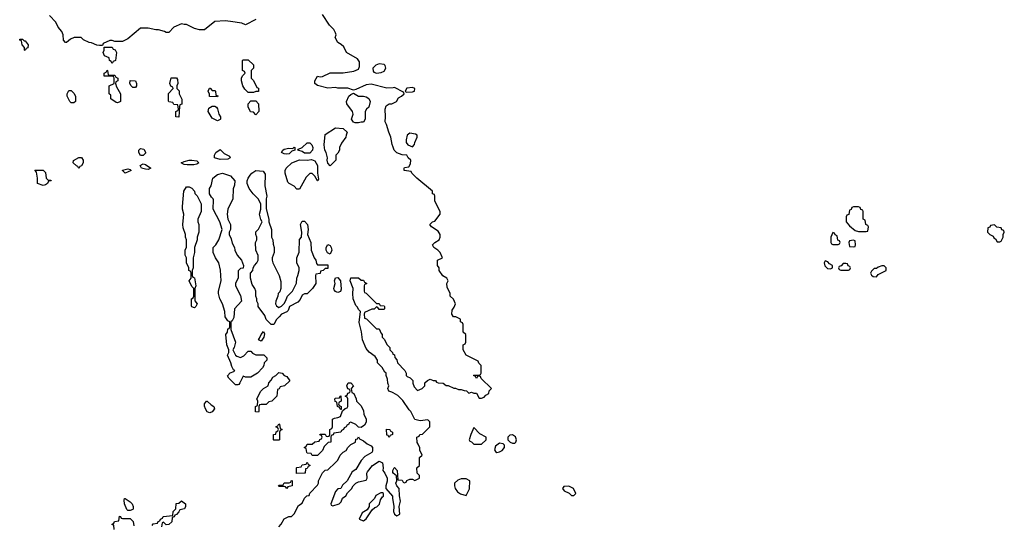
# Model space of a CAD drawing. Header units: inches. Extents: x 2769379 to 2883802, y 684208 to 828654.
# Tile 42 of 256: x 2827088 to 2834766, y 702102 to 706047. Entities that reach past the tile are written whole.
import ezdxf

# ---------------------------------------------------------------- set-up
doc = ezdxf.new("R2010")
doc.units = ezdxf.units.IN
doc.header["$MEASUREMENT"] = 0
doc.layers.add('C8720', color=7, linetype='Continuous')
doc.layers.add('C8730', color=7, linetype='Continuous')

msp = doc.modelspace()

# ---------------------------------------------------------------- linework, layer by layer
at = {"layer": 'C8720', "color": 2, "elevation": 2}
for points in [[(2828930, 706048), (2828850, 706008), (2828820.4, 706020.4), (2828732.9, 706032.9), (2828690, 706037.2), (2828610, 706034), (2828530, 705968.7), (2828490, 705968.7), (2828450, 705978), (2828390, 706008.7), (2828370, 706008.7), (2828350, 706015.3), (2828290, 705988), (2828250, 705948), (2828230, 705948), (2828216.4, 705956.4), (2828170, 705968.7), (2828150, 705968.7), (2828090, 705982), (2828030, 705982), (2827930, 705898), (2827890, 705878), (2827830, 705878), (2827810, 705886), (2827790, 705886), (2827738, 705862), (2827734, 705846), (2827710, 705846), (2827688.4, 705848.4), (2827647.3, 705867.3), (2827630, 705868), (2827586, 705890), (2827567.3, 705907.3), (2827512.7, 705907.3), (2827483.6, 705896.4), (2827454, 705870), (2827446, 705870), (2827428.4, 705888.4), (2827428, 705930), (2827416.4, 705956.4), (2827389.1, 705989.1), (2827370, 706028), (2827320.2, 706080.2)], [(2830000, 705516.4), (2829950, 705512.7), (2829830, 705543.7), (2829790, 705539.3), (2829710, 705502), (2829690, 705498), (2829647.1, 705512.9), (2829570, 705513.2), (2829550, 705517.2), (2829490, 705514), (2829410, 705533.2), (2829389.6, 705550), (2829390, 705571.3), (2829410, 705606), (2829430, 705601), (2829450, 705604.7), (2829510, 705632), (2829610, 705631.3), (2829693.6, 705646.4), (2829730, 705662), (2829738, 705682), (2829737.2, 705717.2), (2829721.2, 705741.2), (2829635.3, 705790), (2829614.6, 705834.6), (2829594.6, 705854.6), (2829568, 705870), (2829548.9, 705908.9), (2829555.3, 705930), (2829550, 705946), (2829538, 705970), (2829504.7, 706004.7), (2829450, 706088.7)], [(2830000, 705053.6), (2829992.9, 705072.9), (2829982.7, 705130), (2829966, 705170), (2829949.2, 705230), (2829937.2, 705250), (2829941.2, 705290), (2829937.2, 705350), (2829944.7, 705375.3), (2829970, 705392), (2829990, 705392), (2830000, 705397)], [(2830000, 703136.2), (2829990, 703142), (2829966, 703150), (2829958, 703170), (2829966, 703190), (2829958, 703210), (2829956.4, 703243.6), (2829946, 703270), (2829946, 703290), (2829936.4, 703296.4), (2829914.6, 703334.6), (2829878, 703370), (2829878, 703390), (2829860.4, 703420.4), (2829813.6, 703453.6), (2829790, 703482), (2829760.9, 703550), (2829752.3, 703612.3), (2829735.3, 703684.7), (2829746, 703770), (2829730, 703786), (2829723.1, 703803.1), (2829710, 703818), (2829689.3, 703869.3), (2829685.2, 703910), (2829689, 703950), (2829664, 704010), (2829670, 704034), (2829730, 704034), (2829750, 704014), (2829770, 704014), (2829778, 703998), (2829794, 703990), (2829778, 703982), (2829774, 703970), (2829774, 703930), (2829778, 703918), (2829790, 703914), (2829870, 703834), (2829890, 703834), (2829898, 703818), (2829930, 703814), (2829934, 703810), (2829934, 703790), (2829930, 703786), (2829890, 703786), (2829882, 703802), (2829870, 703806), (2829851.6, 703788.4), (2829832.7, 703787.3), (2829778, 703762), (2829774, 703750), (2829778, 703718), (2829792.7, 703712.7), (2829870, 703634), (2829890, 703634), (2829894, 703630), (2829903.6, 703603.6), (2829914, 703590), (2829914, 703570), (2829932.7, 703552.7), (2829950, 703514), (2829974, 703490), (2829974, 703470), (2829994, 703450), (2829998, 703438), (2830000, 703437.1)], [(2829108, 702090), (2829128, 702110), (2829150, 702152), (2829186, 702170), (2829208, 702172), (2829228.4, 702191.6), (2829263.1, 702256.9), (2829290, 702274), (2829310, 702314), (2829328.4, 702331.6), (2829346, 702334), (2829350, 702354), (2829410, 702414), (2829418, 702430), (2829418, 702450), (2829448.9, 702511.1), (2829470, 702532), (2829490, 702534), (2829550, 702592), (2829568, 702610), (2829588, 702650), (2829610, 702672), (2829634.6, 702685.4), (2829648, 702710), (2829670, 702732), (2829706, 702750), (2829710, 702774), (2829722, 702778), (2829730, 702792), (2829738, 702778), (2829770, 702762), (2829796.9, 702736.9), (2829830, 702722), (2829838, 702710), (2829839.6, 702680.4), (2829834, 702670), (2829779.8, 702640.2), (2829751.1, 702608.9), (2829710, 702538), (2829679.6, 702520.4), (2829642, 702450), (2829605.4, 702414.6), (2829591.1, 702388.9), (2829570, 702386), (2829550, 702366), (2829514, 702270), (2829518, 702258), (2829530, 702254), (2829578, 702270), (2829593.6, 702286.4), (2829605.2, 702314.8), (2829630, 702332), (2829644, 702356), (2829674.6, 702385.4), (2829689, 702411), (2829709.1, 702430.9), (2829730, 702442), (2829790, 702454), (2829798, 702470), (2829795.3, 702510), (2829800.2, 702519.8), (2829838, 702570), (2829890, 702602), (2829916, 702590), (2829922.8, 702550), (2829921, 702530), (2829936, 702510), (2829954.8, 702470), (2829954.4, 702445.6), (2829942, 702410), (2829942, 702390), (2829996, 702330), (2829994.8, 702310), (2830000, 702282.1)], [(2830000, 702508.5), (2829998, 702510), (2829998, 702530), (2830000, 702534.2)], [(2828120.4, 702099.6), (2828130, 702114), (2828162, 702118), (2828167.3, 702132.7), (2828182, 702138), (2828186, 702150), (2828202, 702158), (2828206, 702170), (2828282, 702178), (2828286, 702210), (2828306, 702230), (2828307.3, 702272.7), (2828330, 702274), (2828350, 702294), (2828382, 702270), (2828382, 702250), (2828372, 702230), (2828338, 702222), (2828330, 702206), (2828310, 702186), (2828298, 702182), (2828292, 702168), (2828278, 702162), (2828274, 702130), (2828250, 702108), (2828230, 702106), (2828210, 702126), (2828198, 702122), (2828194, 702090)], [(2827826, 702070), (2827822, 702102), (2827810, 702106), (2827808, 702112), (2827822, 702118), (2827828.4, 702131.6), (2827862, 702138), (2827867.3, 702172.7), (2827874, 702170), (2827878, 702158), (2827890, 702154), (2827950, 702154), (2827972.7, 702132.7), (2827978, 702098)]]:
    msp.add_lwpolyline(points, dxfattribs=at)
for points in [[(2827122, 705882), (2827130, 705882), (2827154, 705850), (2827152.7, 705827.3), (2827138, 705822), (2827130, 705806), (2827126, 705810), (2827126, 705830), (2827106, 705850), (2827102, 705882), (2827088, 705888), (2827090, 705894), (2827110, 705894)], [(2827810, 705706), (2827802, 705722), (2827788.4, 705728.4), (2827786, 705750), (2827750, 705766), (2827738, 705790), (2827746, 705810), (2827746, 705834), (2827810, 705834), (2827818, 705818), (2827831.6, 705811.6), (2827842, 705790), (2827834, 705730), (2827818, 705722)], [(2828870, 705478), (2828844.7, 705504.7), (2828828.7, 705530), (2828818, 705570), (2828818, 705590), (2828826, 705610), (2828846, 705630), (2828842, 705642), (2828826, 705650), (2828826, 705730), (2828830, 705734), (2828870, 705734), (2828910, 705694), (2828911.6, 705668.4), (2828894, 705650), (2828894, 705590), (2828910, 705574), (2828938, 705518), (2828950, 705514), (2828950, 705486), (2828930, 705486), (2828910, 705478)], [(2829890, 705702), (2829866.4, 705693.6), (2829841, 705670), (2829844.5, 705644.5), (2829850, 705638), (2829870, 705631), (2829905.6, 705634.4), (2829930, 705646), (2829942, 705670), (2829938, 705690), (2829930, 705698)], [(2827790, 705614), (2827830, 705614), (2827838, 705598), (2827854, 705590), (2827854, 705570), (2827838, 705562), (2827834, 705550), (2827843.6, 705523.6), (2827874, 705470), (2827874, 705410), (2827870, 705406), (2827850, 705398), (2827840.4, 705400.4), (2827798, 705430), (2827798, 705458), (2827786, 705470), (2827786, 705530), (2827826, 705550), (2827826, 705590), (2827822, 705602), (2827810, 705606), (2827747.3, 705607.3), (2827746, 705630), (2827762, 705638), (2827770, 705654), (2827774, 705650), (2827778, 705618)], [(2827970, 705518), (2827958, 705530), (2827948, 705550), (2827950, 705574), (2827990.9, 705570.9), (2827998, 705550), (2827998, 705530), (2827990, 705518)], [(2828330, 705286), (2828306, 705290), (2828306, 705330), (2828322, 705338), (2828326, 705350), (2828322, 705382), (2828290, 705386), (2828282, 705402), (2828250, 705406), (2828247.3, 705412.7), (2828248.4, 705471.6), (2828286, 705510), (2828282, 705522), (2828267.3, 705527.3), (2828258, 705550), (2828270, 705594), (2828310, 705594), (2828319.6, 705579.6), (2828322, 705550), (2828314, 705530), (2828314, 705510), (2828331.6, 705491.6), (2828332, 705470), (2828352.7, 705427.3), (2828351.6, 705388.4), (2828338, 705382), (2828334, 705370)], [(2827490, 705398), (2827478, 705410), (2827458, 705450), (2827458, 705470), (2827470, 705494), (2827490, 705494), (2827510, 705474), (2827522, 705450), (2827522, 705410), (2827510, 705398)], [(2828590, 705494), (2828610, 705494), (2828614, 705490), (2828618, 705458), (2828632.7, 705452.7), (2828630, 705446), (2828568.9, 705448.9), (2828567.3, 705467.3), (2828558, 705490), (2828567.3, 705512.7), (2828572.7, 705512.7)], [(2829730, 705451.3), (2829770, 705451.3), (2829790, 705444.7), (2829811.1, 705431.1), (2829822, 705410), (2829810, 705366), (2829791.6, 705348.4), (2829782, 705330), (2829782, 705270), (2829770, 705248.7), (2829750, 705248.7), (2829730, 705242), (2829703.1, 705243.1), (2829690, 705248), (2829675.3, 705270), (2829688.7, 705310), (2829682, 705330), (2829638, 705390), (2829635.3, 705410), (2829655.3, 705450), (2829670, 705464.7), (2829690, 705474)], [(2828930, 705306), (2828910, 705326), (2828888.9, 705328.9), (2828868.4, 705368.4), (2828868.4, 705391.6), (2828890, 705414), (2828930, 705414), (2828951.1, 705391.1), (2828954, 705330)], [(2828630, 705258), (2828590, 705278), (2828558, 705330), (2828562, 705358), (2828590, 705372), (2828610, 705372), (2828623.6, 705363.6), (2828631.1, 705351.1), (2828642, 705310), (2828654, 705290), (2828654, 705270), (2828650, 705268)], [(2829510, 704908), (2829490, 704928), (2829486.6, 704950), (2829489.3, 704970), (2829478, 705010), (2829467.3, 705030), (2829462.9, 705070), (2829469.4, 705150.6), (2829550, 705204.7), (2829610, 705198), (2829642, 705170), (2829632.7, 705147.3), (2829632, 705130), (2829596.9, 705083.1), (2829582, 705050), (2829582, 705030), (2829570, 705006), (2829554, 704990), (2829554, 704950)], [(2829310, 705005.2), (2829290, 705019), (2829258, 705030), (2829262, 705038), (2829290, 705051), (2829330, 705086), (2829350, 705087.3), (2829367.3, 705070), (2829374, 705050), (2829370.3, 705029.6), (2829350, 705005.2)], [(2828030, 704988), (2828018, 705010), (2828018, 705030), (2828030, 705042), (2828056, 705036), (2828070, 705014), (2828070, 705006), (2828050, 704988)], [(2828650, 704957.2), (2828606, 704970), (2828608, 704990), (2828618, 705010), (2828650, 705034), (2828682, 705002), (2828723.6, 704983.6), (2828730, 704969.2), (2828710, 704959)], [(2829170, 704997.2), (2829150, 704999.3), (2829128.7, 705010), (2829139, 705030), (2829150, 705037.3), (2829186, 705046), (2829218, 705042), (2829228.4, 705051.6), (2829234, 705050), (2829234, 705030), (2829210, 705022), (2829190, 705001.2)], [(2827550, 704886), (2827542, 704902), (2827530, 704906), (2827506, 704930), (2827507.3, 704947.3), (2827550, 704972), (2827570, 704972), (2827582, 704950), (2827582, 704930), (2827570, 704906), (2827558, 704902)], [(2828090, 704879), (2828070, 704881.2), (2828038, 704890), (2828028, 704910), (2828050, 704922), (2828070, 704918), (2828110, 704889)], [(2828446.4, 704913.6), (2828394.6, 704914.6), (2828370, 704918), (2828348, 704930), (2828370, 704942), (2828409, 704951), (2828429.1, 704950.9), (2828470, 704944.7), (2828484.7, 704930), (2828470, 704919)], [(2829409.2, 704789.2), (2829390, 704826), (2829370, 704846), (2829350, 704846), (2829322, 704818), (2829270, 704726), (2829250, 704726), (2829228.4, 704748.4), (2829190, 704768), (2829180.2, 704780.2), (2829157.2, 704850), (2829157.2, 704870), (2829166, 704890), (2829210, 704931), (2829270, 704954.8), (2829330, 704951.3), (2829364.7, 704955.3), (2829390, 704946), (2829410.4, 704910), (2829410.6, 704850), (2829416.9, 704803.1), (2829414, 704790)], [(2827310, 704794), (2827330, 704794), (2827334, 704790), (2827312, 704788), (2827304.7, 704770), (2827290, 704759), (2827270, 704754), (2827228, 704770), (2827228, 704810), (2827218, 704858), (2827207.3, 704872.7), (2827270, 704874), (2827290, 704854), (2827294, 704810)], [(2827910, 704849.5), (2827888.7, 704870), (2827890, 704874), (2827930, 704884.7), (2827950, 704878), (2827958, 704870)], [(2828810, 703411.3), (2828834.6, 703425.4), (2828870, 703462), (2828890, 703462), (2828904.5, 703444.5), (2828930, 703431), (2828991.1, 703431.1), (2829014, 703410), (2829014, 703390), (2828994, 703370), (2828992, 703350), (2828982, 703330), (2828942, 703290), (2828890, 703258), (2828850, 703258), (2828830, 703266), (2828805.4, 703214.6), (2828798, 703202), (2828790, 703198), (2828770, 703198), (2828718, 703250), (2828708.9, 703268.9), (2828730, 703292), (2828758, 703302), (2828766, 703310), (2828756.4, 703316.4), (2828742, 703342), (2828735.3, 703370), (2828709, 703430), (2828718, 703450), (2828718, 703470), (2828704, 703510), (2828695.3, 703590), (2828708, 703610), (2828710, 703634), (2828722, 703638), (2828726, 703650), (2828726, 703690), (2828710, 703698), (2828689.3, 703729.3), (2828688.7, 703770), (2828668.7, 703830), (2828649, 703870), (2828639, 703910), (2828639, 703930), (2828659, 704010), (2828653.6, 704093.6), (2828642, 704150), (2828615.3, 704190), (2828598, 704230), (2828598, 704270), (2828618, 704290), (2828642, 704330), (2828668, 704410), (2828648.9, 704468.9), (2828598, 704570), (2828600.4, 704640.4), (2828598, 704650), (2828583.1, 704663.1), (2828568.4, 704688.4), (2828568, 704730), (2828582, 704750), (2828595.3, 704810), (2828630, 704838.8), (2828670, 704850.5), (2828732, 704830), (2828764.7, 704790), (2828763.6, 704756.4), (2828751.6, 704728.4), (2828751.1, 704648.9), (2828711.3, 704570), (2828704.7, 704530), (2828712, 704490), (2828731.3, 704450), (2828731.3, 704410), (2828722, 704390), (2828722, 704370), (2828736.9, 704336.9), (2828743.6, 704303.6), (2828762, 704270), (2828764.7, 704250), (2828784.7, 704210), (2828818, 704170), (2828832, 704130), (2828831.3, 704108.7), (2828810, 704106), (2828792.7, 704087.3), (2828792.7, 704032.7), (2828772, 703990), (2828772, 703970), (2828810, 703894), (2828818, 703850), (2828762, 703790), (2828756.9, 703723.1), (2828743.6, 703696.4), (2828734, 703690), (2828734, 703630), (2828770.8, 703530), (2828761, 703490), (2828751.3, 703470), (2828770.9, 703430.9), (2828781, 703421)], [(2829110, 703802), (2829130, 703812), (2829150, 703832), (2829162, 703850), (2829175.3, 703890), (2829215.3, 703930), (2829247.3, 703992.7), (2829248, 704030), (2829258, 704050), (2829268, 704090), (2829268, 704110), (2829248, 704150), (2829248, 704190), (2829267.3, 704232.7), (2829268.9, 704331.1), (2829286, 704350), (2829288, 704390), (2829278, 704450), (2829290, 704474), (2829310, 704474), (2829332, 704450), (2829338, 704410), (2829332, 704370), (2829358, 704310), (2829362, 704250), (2829384.7, 704190), (2829398, 704170), (2829403.6, 704143.6), (2829410, 704134), (2829490, 704134), (2829492, 704130), (2829490, 704106), (2829470, 704106), (2829454, 704090), (2829434, 704086), (2829430, 704068), (2829398, 704062), (2829394, 704050), (2829398, 703990), (2829372, 703950), (2829330, 703908), (2829310, 703908), (2829290, 703898), (2829275.3, 703864.7), (2829257.3, 703842.7), (2829191.3, 703810), (2829181, 703779), (2829171, 703769), (2829130.7, 703749.3), (2829111.3, 703730), (2829091.1, 703708.9), (2829070, 703668), (2829048, 703668), (2829010, 703708), (2828999.3, 703739.3), (2828948, 703810), (2828948, 703830), (2828938, 703850), (2828938, 703870), (2828928.7, 703890), (2828928.7, 703930), (2828922, 703950), (2828902, 703982), (2828888, 704030), (2828888, 704070), (2828906, 704090), (2828908, 704110), (2828918, 704130), (2828938, 704150), (2828948, 704170), (2828947.3, 704207.3), (2828928.7, 704250), (2828928, 704310), (2828938, 704330), (2828938, 704350), (2828928.7, 704370), (2828928.9, 704391.1), (2828950, 704414), (2828978, 704470), (2828968.7, 704488.7), (2828959, 704530), (2828968.7, 704570), (2828968, 704610), (2828948, 704650), (2828909.3, 704689.3), (2828878, 704730), (2828862, 704770), (2828862, 704790), (2828868.7, 704810), (2828884.7, 704835.3), (2828898, 704850), (2828930, 704870.8), (2828986.4, 704866.4), (2829002.8, 704842.8), (2829000.7, 704750), (2829016, 704670), (2829011.1, 704648.9), (2829010.9, 704570.9), (2829031, 704490), (2829031.3, 704470), (2829051.3, 704410), (2829052, 704350), (2829062, 704330), (2829063.6, 704296.4), (2829071.3, 704270), (2829072, 704230), (2829058, 704190), (2829058, 704170), (2829062, 704150), (2829112, 704050), (2829125.4, 704005.4), (2829124.7, 703950), (2829116, 703924), (2829104.7, 703910), (2829102, 703890), (2829084.7, 703850), (2829082, 703830), (2829090, 703814)], [(2828450, 703798), (2828430, 703806), (2828427.3, 703812.7), (2828428, 703870), (2828442, 703878), (2828446, 703890), (2828446, 703950), (2828430, 703966), (2828409.1, 704009.1), (2828426, 704030), (2828426, 704070), (2828422, 704082), (2828408, 704090), (2828408, 704110), (2828388, 704150), (2828388, 704190), (2828378, 704210), (2828378, 704250), (2828388.4, 704271.6), (2828388.4, 704328.4), (2828382, 704350), (2828382, 704370), (2828363.1, 704423.1), (2828359, 704450), (2828369, 704530), (2828357.2, 704570), (2828357.2, 704590), (2828369, 704710), (2828390, 704742), (2828410, 704742), (2828430, 704732), (2828452, 704710), (2828454, 704690), (2828471.6, 704671.6), (2828502, 704610), (2828502, 704550), (2828478, 704490), (2828478, 704470), (2828484.7, 704450), (2828484.7, 704390), (2828471.3, 704350), (2828471.3, 704330), (2828451.3, 704270), (2828451.3, 704230), (2828442, 704190), (2828442, 704110), (2828434, 704090), (2828434, 704050), (2828438, 704038), (2828450, 704034), (2828462, 703970), (2828454, 703950), (2828452.7, 703852.7), (2828471.3, 703830), (2828462, 703810)], [(2829510, 704218), (2829488.9, 704228.9), (2829478, 704250), (2829478, 704270), (2829490, 704292), (2829510, 704284.7), (2829517.3, 704270), (2829521, 704250)], [(2829570, 703918), (2829560.4, 703920.4), (2829550, 703926), (2829540.4, 703940.4), (2829538, 703950), (2829548, 703990), (2829542, 704010), (2829550, 704032), (2829570, 704036), (2829590.6, 704010.6), (2829594.8, 703945.2), (2829590, 703926)], [(2828970, 703538), (2828949, 703550), (2828959, 703561), (2828970, 703592), (2828990, 703614), (2828996.9, 703596.9), (2828991.1, 703571.1)], [(2828950, 702986), (2828927.3, 702987.3), (2828926, 703030), (2828942, 703038), (2828946, 703070), (2828938, 703090), (2828968.7, 703150), (2828988, 703170), (2829026, 703190), (2829030, 703214), (2829050, 703234), (2829063.1, 703256.9), (2829086, 703270), (2829110, 703294), (2829134, 703290), (2829151.6, 703271.6), (2829170, 703262), (2829194, 703230), (2829154, 703190), (2829118, 703182), (2829112, 703168), (2829098, 703162), (2829092, 703110), (2829054, 703070), (2829030, 703066), (2829010, 703046), (2828970, 703046), (2828958, 703042), (2828954, 703030), (2828954, 702990)], [(2829750, 702866), (2829730, 702868), (2829708.9, 702888.9), (2829670, 702906), (2829658, 702902), (2829654, 702890), (2829638, 702882), (2829634, 702870), (2829618, 702862), (2829614, 702850), (2829598, 702842), (2829591.6, 702828.4), (2829538, 702822), (2829532.7, 702807.3), (2829518, 702802), (2829514, 702790), (2829514, 702750), (2829492.7, 702747.3), (2829474, 702730), (2829462, 702718), (2829450, 702686), (2829410, 702646), (2829370, 702646), (2829362, 702662), (2829330, 702666), (2829326, 702670), (2829322, 702702), (2829306, 702710), (2829322, 702718), (2829330, 702734), (2829370, 702734), (2829390, 702754), (2829422, 702758), (2829427.3, 702772.7), (2829442, 702778), (2829446, 702790), (2829442, 702802), (2829427.3, 702807.3), (2829430, 702814), (2829470, 702814), (2829478, 702798), (2829490, 702794), (2829502, 702798), (2829506, 702810), (2829506, 702850), (2829522, 702858), (2829526, 702870), (2829526, 702930), (2829542, 702938), (2829570, 702942), (2829588.4, 702951.6), (2829606, 702994), (2829627.3, 703012.7), (2829642, 703018), (2829646, 703030), (2829646, 703090), (2829642, 703102), (2829626, 703110), (2829642, 703118), (2829647.3, 703132.7), (2829662, 703138), (2829666, 703150), (2829662, 703162), (2829647.3, 703167.3), (2829638, 703190), (2829650, 703214), (2829670, 703214), (2829692, 703190), (2829674, 703170), (2829678, 703138), (2829694, 703130), (2829712, 703090), (2829714, 703070), (2829750, 703034), (2829770, 702994), (2829772, 702970), (2829791, 702930), (2829790, 702906), (2829776.9, 702883.1)], [(2829590, 703006), (2829582, 703022), (2829566, 703030), (2829562, 703062), (2829547.3, 703067.3), (2829546, 703090), (2829550, 703094), (2829582, 703098), (2829586, 703110), (2829592, 703112), (2829594, 703070), (2829578, 703062), (2829574, 703050), (2829578, 703038), (2829594, 703030), (2829594, 703006)], [(2828570, 702979), (2828562, 702982), (2828550, 702988.7), (2828536, 703010), (2828528.7, 703031.3), (2828528, 703050), (2828546, 703070), (2828550, 703072), (2828581.4, 703041.4), (2828602, 703030), (2828606, 703010), (2828590, 702988)], [(2829070, 702766), (2829066, 702770), (2829066, 702810), (2829086, 702814), (2829088.4, 702831.6), (2829102, 702838), (2829106, 702850), (2829102, 702862), (2829086, 702870), (2829102, 702878), (2829110, 702894), (2829114, 702890), (2829118, 702858), (2829134, 702850), (2829118, 702842), (2829114, 702830), (2829114, 702770), (2829110, 702766)], [(2829970, 702786), (2829962, 702802), (2829950, 702806), (2829948, 702852), (2829974, 702850), (2829978, 702838), (2829994, 702830), (2829994, 702810), (2829978, 702802)], [(2829247.3, 702507.3), (2829246, 702550), (2829250, 702554), (2829282, 702558), (2829290, 702574), (2829322, 702578), (2829330, 702594), (2829338, 702578), (2829354, 702570), (2829338, 702562), (2829330, 702546), (2829318, 702542), (2829314, 702510), (2829310, 702508)], [(2829170, 702388), (2829162, 702402), (2829150, 702406), (2829110, 702406), (2829106, 702410), (2829110, 702414), (2829142, 702418), (2829150, 702434), (2829190, 702434), (2829202, 702438), (2829206, 702450), (2829212.7, 702452.7), (2829212, 702410), (2829178, 702402)], [(2827930, 702218), (2827924.7, 702224.7), (2827905.2, 702270), (2827902, 702298), (2827906, 702310), (2827910, 702311.3), (2827950, 702284.7), (2827964.7, 702270), (2827974, 702250), (2827974, 702230), (2827970, 702226), (2827950, 702218)], [(2829916.4, 702356.4), (2829903.6, 702356.4), (2829865.4, 702334.6), (2829854, 702310), (2829812, 702270), (2829812, 702248), (2829798, 702222), (2829759.6, 702200.4), (2829734, 702150), (2829770, 702138), (2829790, 702152), (2829836.4, 702223.6), (2829858, 702242), (2829873.6, 702246.4), (2829893.6, 702266.4), (2829900.4, 702299.6), (2829916.4, 702323.6), (2829926, 702330), (2829926, 702350)]]:
    msp.add_lwpolyline(points, close=True, dxfattribs=at)
at = {"layer": 'C8730', "color": 2, "elevation": 2}
for points in [[(2830000, 705397), (2830026, 705410), (2830043.1, 705436.9), (2830066, 705450), (2830086, 705470), (2830082, 705482), (2830010, 705517.2), (2830000, 705516.4)], [(2830000, 703437.1), (2830011.6, 703431.6), (2830012.7, 703412.7), (2830030, 703394), (2830034, 703370), (2830092, 703310), (2830102, 703290), (2830102, 703270), (2830110, 703262), (2830132.7, 703252.7), (2830152.7, 703232.7), (2830154, 703210), (2830163.6, 703183.6), (2830190, 703154), (2830226, 703170), (2830246, 703190), (2830247.3, 703212.7), (2830267.3, 703232.7), (2830290, 703242), (2830312.7, 703232.7), (2830331.6, 703231.6), (2830338, 703218), (2830350, 703214), (2830390, 703212), (2830412.7, 703192.7), (2830430, 703192), (2830472.7, 703172.7), (2830487.3, 703172.7), (2830510, 703162), (2830530, 703162), (2830552.7, 703152.7), (2830571.6, 703151.6), (2830590, 703134), (2830610, 703142), (2830630, 703134), (2830650, 703134), (2830670, 703094), (2830690, 703094), (2830710, 703102), (2830723.1, 703116.9), (2830746, 703130), (2830748.4, 703151.6), (2830766, 703170), (2830687.3, 703247.3), (2830682, 703262), (2830670, 703266), (2830658, 703262), (2830650, 703248), (2830642, 703262), (2830626, 703270), (2830630, 703274), (2830670, 703274), (2830682, 703278), (2830686, 703290), (2830686, 703350), (2830667.3, 703367.3), (2830662, 703382), (2830568.9, 703428.9), (2830546, 703470), (2830546, 703510), (2830562, 703518), (2830566, 703530), (2830566, 703590), (2830546, 703610), (2830546, 703670), (2830542, 703682), (2830526, 703690), (2830526, 703710), (2830490, 703728), (2830470, 703728), (2830458, 703750), (2830460.4, 703779.6), (2830476.4, 703803.6), (2830486, 703830), (2830470, 703866), (2830446, 703890), (2830446, 703910), (2830420.4, 703960.4), (2830418, 703990), (2830428, 704010), (2830418, 704030), (2830388.9, 704048.9), (2830358, 704090), (2830358, 704110), (2830346, 704130), (2830346, 704170), (2830386, 704190), (2830368, 704230), (2830348, 704250), (2830318, 704270), (2830308, 704290), (2830326, 704310), (2830358, 704330), (2830368, 704350), (2830368, 704370), (2830350, 704398), (2830298, 704430), (2830286, 704450), (2830306, 704470), (2830324, 704476), (2830368, 704530), (2830368, 704550), (2830326, 704630), (2830326, 704670), (2830322, 704682), (2830307.3, 704687.3), (2830306, 704710), (2830186, 704810), (2830146, 704850), (2830142, 704862), (2830086, 704870), (2830086, 704890), (2830090, 704894), (2830122, 704898), (2830136.4, 704923.6), (2830138, 704950), (2830118, 704970), (2830106, 704990), (2830070, 704994), (2830030, 705008.7), (2830009, 705029), (2830000, 705053.6)], [(2830000, 702534.2), (2830008.4, 702551.6), (2830012, 702552), (2830032, 702530), (2830038, 702458), (2830070, 702454), (2830078, 702438), (2830090, 702434), (2830102, 702438), (2830108, 702452), (2830130, 702462), (2830150, 702462), (2830170, 702452), (2830206, 702470), (2830206, 702490), (2830188, 702510), (2830186, 702550), (2830206, 702570), (2830206, 702630), (2830226, 702650), (2830208.4, 702688.4), (2830207.3, 702707.3), (2830196.4, 702736.4), (2830188.4, 702748.4), (2830186, 702790), (2830202, 702798), (2830208.4, 702811.6), (2830230, 702814), (2830286, 702870), (2830286, 702910), (2830270, 702926), (2830210, 702918), (2830170, 702928), (2830138, 702990), (2830124, 703004), (2830076.5, 703076.5), (2830035.5, 703115.5), (2830000, 703136.2)], [(2830000, 702282.1), (2830006, 702250), (2830002.8, 702210), (2830011.3, 702190), (2830030, 702176), (2830053.2, 702190), (2830048, 702250), (2830058, 702290), (2830048.9, 702331.1), (2830048, 702390), (2830028.7, 702410), (2830022, 702430), (2830028.7, 702450), (2830027.3, 702487.3), (2830000, 702508.5)]]:
    msp.add_lwpolyline(points, dxfattribs=at)
for points in [[(2830150, 705519), (2830107.1, 705512.9), (2830094, 705490), (2830102, 705482), (2830150, 705484.7), (2830166, 705490), (2830168, 705510)], [(2830130, 705162), (2830110, 705146), (2830101, 705110), (2830102, 705090), (2830114, 705070), (2830150, 705054), (2830167.3, 705072.7), (2830168, 705090), (2830188, 705130), (2830187.3, 705147.3), (2830174.6, 705154.6)], [(2833630, 704586), (2833590, 704586), (2833578, 704582), (2833572.7, 704567.3), (2833558, 704562), (2833552.7, 704527.3), (2833538, 704522), (2833534, 704510), (2833534, 704470), (2833559.6, 704439.6), (2833603.6, 704403.6), (2833630, 704394), (2833690, 704394), (2833702, 704398), (2833706, 704430), (2833702, 704442), (2833686, 704450), (2833682, 704482), (2833666, 704490), (2833666, 704550), (2833662, 704562), (2833647.3, 704567.3), (2833642, 704582)], [(2833430, 704386), (2833414, 704350), (2833414, 704310), (2833418, 704298), (2833430, 704294), (2833470, 704294), (2833482, 704298), (2833486, 704310), (2833482, 704322), (2833467.3, 704327.3), (2833462, 704362), (2833447.3, 704367.3), (2833442, 704382)], [(2834690, 704446), (2834658, 704442), (2834652.7, 704427.3), (2834638, 704422), (2834634, 704390), (2834654, 704370), (2834678, 704358), (2834685.4, 704345.4), (2834698, 704338), (2834710, 704314), (2834730, 704314), (2834742, 704318), (2834758, 704350), (2834758, 704370), (2834766, 704390), (2834762, 704402), (2834747.3, 704407.3), (2834742, 704422), (2834707.3, 704427.3)], [(2833590, 704326), (2833558, 704322), (2833554, 704310), (2833558, 704278), (2833590, 704274), (2833602, 704278), (2833606, 704290), (2833602, 704322)], [(2833370, 704166), (2833362, 704150), (2833366.4, 704126.4), (2833386.4, 704106.4), (2833410, 704102), (2833426, 704110), (2833426, 704130), (2833402, 704142), (2833390, 704158)], [(2833530, 704146), (2833510, 704146), (2833492.7, 704127.3), (2833478, 704122), (2833474, 704110), (2833478, 704098), (2833490, 704094), (2833550, 704094), (2833562, 704098), (2833566, 704110), (2833562, 704122), (2833547.3, 704127.3), (2833542, 704142)], [(2833830, 704126), (2833810, 704126), (2833783.6, 704116.4), (2833770, 704106), (2833750, 704106), (2833730, 704086), (2833722, 704070), (2833730, 704054), (2833743.6, 704043.6), (2833770, 704042), (2833782, 704058), (2833846, 704090), (2833846, 704110)], [(2830630, 702866), (2830604.7, 702810), (2830594, 702770), (2830598, 702758), (2830610, 702754), (2830630, 702734), (2830690, 702734), (2830726, 702770), (2830726, 702790), (2830676.4, 702816.4)], [(2830930, 702808), (2830910, 702806), (2830894, 702790), (2830894, 702770), (2830914, 702750), (2830930, 702742), (2830950, 702742), (2830958, 702750), (2830962, 702770), (2830953.6, 702793.6)], [(2830830, 702744), (2830799.6, 702720.4), (2830791.3, 702690), (2830798, 702678), (2830810, 702671.3), (2830830, 702674.8), (2830850, 702686.8), (2830869, 702710), (2830868.7, 702728.7), (2830859, 702739)], [(2830570, 702464), (2830530, 702464), (2830504.9, 702455.1), (2830478, 702430), (2830478, 702410), (2830484.7, 702390), (2830502.8, 702362.8), (2830526.4, 702346.4), (2830570, 702334), (2830594.6, 702385.4), (2830598, 702450)], [(2831370, 702408), (2831330, 702406), (2831322, 702390), (2831334, 702370), (2831371.6, 702351.6), (2831390, 702334), (2831410, 702334), (2831426, 702350), (2831406, 702390)]]:
    msp.add_lwpolyline(points, close=True, dxfattribs=at)

doc.saveas('drawing.dxf')
